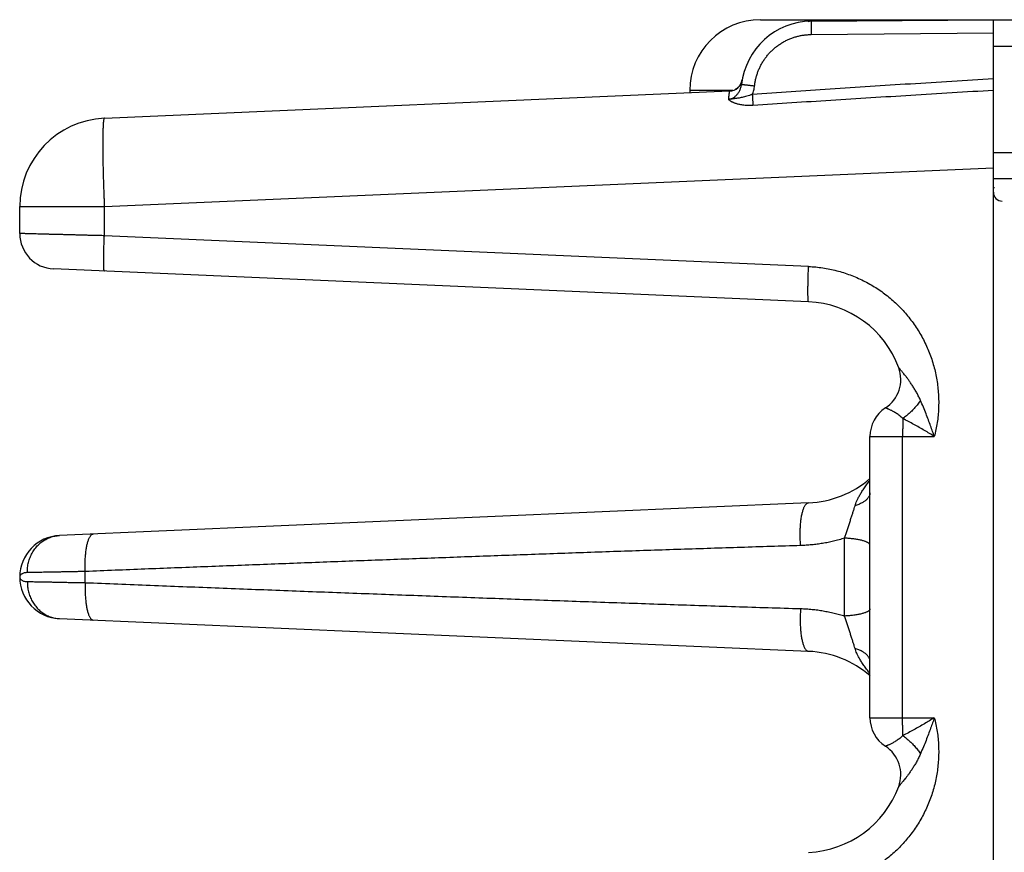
# Model space of a CAD drawing. Header units: inches. Extents: x 0 to 34, y 0 to 22.
# Tile 31 of 120: x 15.4 to 16.5, y 8.3 to 9.3. Entities that reach past the tile are written whole.
import ezdxf

# ---------------------------------------------------------------- set-up
doc = ezdxf.new("R2010")
doc.units = ezdxf.units.IN
doc.header["$LTSCALE"] = 1.87
doc.header["$MEASUREMENT"] = 0
doc.layers.get('0').update_dxf_attribs({"linetype": 'CONTINUOUS'})

msp = doc.modelspace()

# ---------------------------------------------------------------- linework, layer by layer
at = {"color": 7, "linetype": 'CONTINUOUS'}
for p, q in [((16.2555, 9.2669), (18.2047, 9.2669)), ((16.3129, 9.2651), (16.5186, 9.2669)), ((16.5186, 5.7169), (16.5186, 9.2669)), ((16.3129, 9.2501), (16.5186, 9.2519)), ((16.5186, 9.2369), (16.5426, 9.2369)), ((16.2347, 9.1986), (16.2347, 9.1988)), ((16.2347, 9.1986), (16.2347, 9.1983)), ((15.5142, 9.1555), (16.2206, 9.1864)), ((16.1755, 9.1869), (16.1755, 9.1844)), ((16.2241, 9.1869), (16.1755, 9.1869)), ((16.5186, 9.1169), (16.5426, 9.1169)), ((15.5142, 9.0556), (16.5186, 9.0995)), ((16.5426, 9.0869), (16.5186, 9.0869)), ((16.52, 9.0769), (16.5186, 9.0769)), ((15.4186, 9.0252), (15.4186, 9.0556)), ((15.4186, 9.0556), (15.5142, 9.0556)), ((15.5142, 9.0227), (15.5142, 9.0556)), ((16.3098, 8.988), (15.5142, 9.0227)), ((16.3098, 8.948), (15.4568, 8.9852)), ((16.3792, 8.478), (16.3792, 8.7958)), ((16.3792, 8.7958), (16.4519, 8.7958)), ((16.4161, 8.478), (16.4161, 8.7958)), ((16.3098, 8.7208), (15.4635, 8.6839)), ((15.4186, 8.6369), (15.4186, 8.6369)), ((15.4927, 8.6306), (15.4927, 8.6432)), ((15.4635, 8.59), (16.3098, 8.553)), ((16.3792, 8.478), (16.4519, 8.478))]:
    msp.add_line(p, q, dxfattribs=at)
msp.add_lwpolyline([(16.2347, 9.1983), (16.2346, 9.1983), (16.2346, 9.1981), (16.2346, 9.198), (16.2345, 9.1978), (16.2345, 9.1976), (16.2344, 9.1974), (16.2344, 9.1972), (16.2343, 9.1969), (16.2342, 9.1967), (16.2342, 9.1965), (16.2341, 9.1962), (16.234, 9.196), (16.2339, 9.1957), (16.2338, 9.1955), (16.2337, 9.1952), (16.2335, 9.195), (16.2334, 9.1947), (16.2333, 9.1944), (16.2332, 9.1942), (16.233, 9.1939), (16.2329, 9.1937), (16.2327, 9.1934), (16.2325, 9.1932), (16.2324, 9.1929), (16.2322, 9.1926), (16.232, 9.1924), (16.2318, 9.1921), (16.2316, 9.1919), (16.2314, 9.1916), (16.2312, 9.1914), (16.2309, 9.1911), (16.2307, 9.1909), (16.2305, 9.1906), (16.2302, 9.1903), (16.2299, 9.1901), (16.2296, 9.1898), (16.2293, 9.1896), (16.229, 9.1893), (16.2287, 9.1891), (16.2283, 9.1889), (16.2279, 9.1886), (16.2276, 9.1884), (16.2272, 9.1882), (16.2268, 9.188), (16.2264, 9.1878)], dxfattribs=at)
for centre, radius, start, end in [((16.2555, 9.1869), 0.08, 90, 180), ((16.3136, 9.1851), 0.08, 90.5, 173.7571), ((16.22, 9.2013), 0.015, 272.5, 350.1932), ((15.5186, 9.0556), 0.1, 92.5, 180), ((16.5286, 9.0718), 0.01, 180, 269.5), ((15.4586, 9.0252), 0.04, 180, 267.499), ((16.3049, 8.8344), 0.1137, 20.1643, 87.5), ((16.3754, 8.8603), 0.0386, 303.3294, 20.1661), ((16.4178, 8.7958), 0.0386, 123.3294, 180), ((16.3049, 8.8344), 0.1137, 272.5, 310.8202), ((15.4656, 8.6369), 0.047, 92.5, 267.5), ((16.3049, 8.4394), 0.1137, 49.1566, 87.5), ((16.4178, 8.478), 0.0386, 180, 236.6706), ((16.3754, 8.4135), 0.0386, 339.8339, 56.6706), ((16.3049, 8.4394), 0.1137, 272.5, 339.8357)]:
    msp.add_arc(centre, radius, start, end, dxfattribs=at)
for points, knots in [([(16.3128, 9.2657), (16.3142, 9.266), (16.3172, 9.2664), (16.3218, 9.2668), (16.3251, 9.2669), (16.3267, 9.2669)], [0, 0, 0, 0, 0.30395, 0.652156, 1, 1, 1, 1]), ([(16.3093, 9.265), (16.3102, 9.2652), (16.3114, 9.2655), (16.3126, 9.2657), (16.3128, 9.2657)], [0, 0, 0, 0, 0.827574, 1, 1, 1, 1]), ([(16.3129, 9.2651), (16.3129, 9.2651), (16.3129, 9.265), (16.3128, 9.2648), (16.3128, 9.2645), (16.3128, 9.2641), (16.3128, 9.2635), (16.3128, 9.2628), (16.3128, 9.2621), (16.3128, 9.2612), (16.3128, 9.2602), (16.3128, 9.2591), (16.3128, 9.258), (16.3128, 9.2568), (16.3128, 9.2555), (16.3128, 9.2542), (16.3129, 9.2529), (16.3129, 9.2515), (16.3129, 9.2506), (16.3129, 9.2501)], [0, 0, 0, 0, 0.00434, 0.017124, 0.038283, 0.067641, 0.104951, 0.149895, 0.20209, 0.261092, 0.326397, 0.397449, 0.47364, 0.554323, 0.638807, 0.726374, 0.816275, 0.907744, 1, 1, 1, 1]), ([(16.2488, 9.1922), (16.249, 9.1935), (16.2494, 9.1962), (16.2502, 9.2003), (16.2513, 9.2042), (16.2526, 9.2081), (16.2542, 9.2119), (16.256, 9.2156), (16.258, 9.2192), (16.2603, 9.2226), (16.2627, 9.2259), (16.2654, 9.229), (16.2683, 9.2319), (16.2713, 9.2347), (16.2746, 9.2373), (16.2779, 9.2396), (16.2814, 9.2418), (16.2851, 9.2437), (16.2888, 9.2453), (16.2927, 9.2468), (16.2966, 9.248), (16.3006, 9.2489), (16.3047, 9.2496), (16.3088, 9.25), (16.3115, 9.2501), (16.3129, 9.2501)], [0, 0, 0, 0, 0.043178, 0.086516, 0.12997, 0.173494, 0.217042, 0.260568, 0.304065, 0.34755, 0.39104, 0.434545, 0.478059, 0.521577, 0.565094, 0.608605, 0.652104, 0.695592, 0.739093, 0.782633, 0.82622, 0.869808, 0.913339, 0.956755, 1, 1, 1, 1]), ([(16.5186, 9.2002), (16.4873, 9.1982), (16.4258, 9.1943), (16.335, 9.1884), (16.2755, 9.1844), (16.2462, 9.1824)], [0, 0, 0, 0, 0.344185, 0.677474, 1, 1, 1, 1]), ([(16.2196, 9.177), (16.22, 9.177), (16.2207, 9.1771), (16.2217, 9.1773), (16.2227, 9.1777), (16.2238, 9.1781), (16.2249, 9.1787), (16.226, 9.1794), (16.2271, 9.1803), (16.2282, 9.1814), (16.2293, 9.1826), (16.2303, 9.1839), (16.2313, 9.1854), (16.2321, 9.187), (16.2328, 9.1887), (16.2334, 9.1904), (16.2338, 9.1921), (16.234, 9.1933), (16.234, 9.1938)], [0, 0, 0, 0, 0.042676, 0.086811, 0.132912, 0.181564, 0.233325, 0.288722, 0.34822, 0.412088, 0.479959, 0.551228, 0.625256, 0.701087, 0.777611, 0.85369, 0.928196, 1, 1, 1, 1]), ([(16.234, 9.1938), (16.2341, 9.1938), (16.2341, 9.1938), (16.2343, 9.1938), (16.2346, 9.1938), (16.2351, 9.1937), (16.2356, 9.1936), (16.2363, 9.1936), (16.2371, 9.1935), (16.2379, 9.1934), (16.2389, 9.1933), (16.2399, 9.1932), (16.2411, 9.193), (16.2422, 9.1929), (16.2435, 9.1928), (16.2448, 9.1926), (16.2461, 9.1925), (16.2475, 9.1923), (16.2484, 9.1922), (16.2488, 9.1922)], [0, 0, 0, 0, 0.004263, 0.017, 0.038104, 0.067399, 0.104636, 0.149499, 0.201612, 0.260536, 0.325771, 0.396769, 0.472929, 0.55361, 0.638131, 0.725779, 0.815815, 0.90748, 1, 1, 1, 1]), ([(16.2462, 9.1824), (16.2466, 9.1832), (16.2472, 9.1848), (16.2479, 9.1872), (16.2485, 9.1897), (16.2487, 9.1913), (16.2488, 9.1922)], [0, 0, 0, 0, 0.248879, 0.498035, 0.748159, 1, 1, 1, 1]), ([(16.2196, 9.177), (16.2197, 9.1777), (16.2198, 9.1791), (16.22, 9.181), (16.2201, 9.1826), (16.2203, 9.1839), (16.2205, 9.1849), (16.2206, 9.1857), (16.2206, 9.186), (16.2207, 9.1864), (16.2206, 9.1864)], [0, 0, 0, 0, 0.23314, 0.436568, 0.609518, 0.751231, 0.861144, 0.938997, 0.985029, 1, 1, 1, 1]), ([(16.2462, 9.1824), (16.2452, 9.182), (16.2431, 9.1812), (16.2402, 9.1803), (16.2374, 9.1796), (16.2349, 9.179), (16.2326, 9.1786), (16.2305, 9.1782), (16.2285, 9.1779), (16.2267, 9.1777), (16.2249, 9.1774), (16.2225, 9.1772), (16.2208, 9.177), (16.2196, 9.177)], [0, 0, 0, 0, 0.12613, 0.239829, 0.34221, 0.435488, 0.521591, 0.600511, 0.672855, 0.74036, 0.804963, 0.873457, 1, 1, 1, 1]), ([(16.2462, 9.1824), (16.2463, 9.182), (16.2463, 9.1811), (16.2464, 9.1798), (16.2465, 9.1785), (16.2466, 9.1773), (16.2466, 9.176), (16.2467, 9.1749), (16.2468, 9.1738), (16.2468, 9.1727), (16.2469, 9.1718), (16.247, 9.1709), (16.247, 9.1703), (16.247, 9.1701)], [0, 0, 0, 0, 0.106816, 0.212823, 0.317167, 0.419035, 0.517632, 0.612191, 0.701972, 0.786276, 0.864447, 0.935873, 1, 1, 1, 1]), ([(16.5186, 9.187), (16.4875, 9.1851), (16.4262, 9.1814), (16.3357, 9.1757), (16.2763, 9.1719), (16.247, 9.1701)], [0, 0, 0, 0, 0.343329, 0.676748, 1, 1, 1, 1]), ([(16.247, 9.1701), (16.2461, 9.17), (16.2444, 9.1699), (16.2418, 9.1699), (16.2393, 9.17), (16.2368, 9.1702), (16.2345, 9.1705), (16.2324, 9.1709), (16.2304, 9.1713), (16.2287, 9.1718), (16.2273, 9.1722), (16.2261, 9.1727), (16.225, 9.1731), (16.2242, 9.1735), (16.2234, 9.1738), (16.2228, 9.1742), (16.2222, 9.1745), (16.2218, 9.1748), (16.2214, 9.175), (16.2211, 9.1753), (16.2208, 9.1755), (16.2206, 9.1757), (16.2204, 9.1759), (16.2202, 9.1761), (16.2201, 9.1762), (16.2199, 9.1764), (16.2198, 9.1765), (16.2198, 9.1767), (16.2197, 9.1768), (16.2197, 9.1769), (16.2196, 9.177), (16.2196, 9.177)], [0, 0, 0, 0, 0.091009, 0.179936, 0.266406, 0.350067, 0.4303, 0.505669, 0.574434, 0.634757, 0.686511, 0.730758, 0.768627, 0.801216, 0.829361, 0.85369, 0.874787, 0.893155, 0.909221, 0.923283, 0.935517, 0.946127, 0.955367, 0.963557, 0.970909, 0.977544, 0.983518, 0.988812, 0.993379, 0.997156, 1, 1, 1, 1]), ([(15.5142, 9.1555), (15.5141, 9.1555), (15.5139, 9.1553), (15.5137, 9.1547), (15.5135, 9.1539), (15.5133, 9.1527), (15.5131, 9.1512), (15.513, 9.1493), (15.5128, 9.1472), (15.5127, 9.1447), (15.5126, 9.1419), (15.5125, 9.1389), (15.5125, 9.1356), (15.5124, 9.1319), (15.5124, 9.1281), (15.5124, 9.124), (15.5124, 9.1196), (15.5125, 9.1151), (15.5125, 9.1103), (15.5126, 9.1054), (15.5127, 9.1003), (15.5128, 9.095), (15.513, 9.0896), (15.5131, 9.0841), (15.5133, 9.0785), (15.5135, 9.0728), (15.5137, 9.0671), (15.514, 9.0614), (15.5141, 9.0575), (15.5142, 9.0556)], [0, 0, 0, 0, 0.00304, 0.00869, 0.017464, 0.029457, 0.044673, 0.063083, 0.084635, 0.109264, 0.136892, 0.167429, 0.200776, 0.236824, 0.275452, 0.316525, 0.359901, 0.405432, 0.452966, 0.502346, 0.553424, 0.606054, 0.660028, 0.715108, 0.771069, 0.827705, 0.884838, 0.942312, 1, 1, 1, 1]), ([(15.5142, 9.0227), (15.5123, 9.0228), (15.5086, 9.0229), (15.503, 9.023), (15.4974, 9.0231), (15.4919, 9.0233), (15.4865, 9.0234), (15.4812, 9.0236), (15.476, 9.0237), (15.471, 9.0238), (15.4661, 9.024), (15.4614, 9.0241), (15.4568, 9.0242), (15.4525, 9.0243), (15.4484, 9.0244), (15.4445, 9.0245), (15.4408, 9.0246), (15.4374, 9.0247), (15.4342, 9.0248), (15.4313, 9.0249), (15.4287, 9.0249), (15.4264, 9.025), (15.4244, 9.0251), (15.4226, 9.0251), (15.4212, 9.0251), (15.4201, 9.0252), (15.4193, 9.0252), (15.4188, 9.0252), (15.4186, 9.0252), (15.4186, 9.0252)], [0, 0, 0, 0, 0.059039, 0.117765, 0.175973, 0.233468, 0.290064, 0.345579, 0.399836, 0.452659, 0.503876, 0.553315, 0.600813, 0.646216, 0.689383, 0.730189, 0.768515, 0.804247, 0.837275, 0.867493, 0.894803, 0.919118, 0.940358, 0.958452, 0.973341, 0.984975, 0.993314, 0.998327, 1, 1, 1, 1]), ([(15.5142, 8.9827), (15.5142, 8.9827), (15.514, 8.9829), (15.514, 8.9832), (15.5139, 8.9837), (15.5138, 8.9844), (15.5137, 8.9853), (15.5136, 8.9864), (15.5136, 8.9877), (15.5135, 8.9892), (15.5135, 8.9908), (15.5135, 8.9926), (15.5135, 8.9945), (15.5135, 8.9966), (15.5135, 8.9988), (15.5135, 9.0012), (15.5136, 9.0036), (15.5136, 9.0061), (15.5137, 9.0088), (15.5138, 9.0115), (15.5139, 9.0142), (15.514, 9.017), (15.5141, 9.0199), (15.5142, 9.0218), (15.5142, 9.0227)], [0, 0, 0, 0, 0.004006, 0.012207, 0.025193, 0.043029, 0.065672, 0.093029, 0.124973, 0.16135, 0.20198, 0.246661, 0.295167, 0.347255, 0.402662, 0.461107, 0.522294, 0.585914, 0.651644, 0.719151, 0.788092, 0.858118, 0.928874, 1, 1, 1, 1]), ([(16.3098, 8.948), (16.3098, 8.948), (16.3097, 8.9482), (16.3096, 8.9485), (16.3095, 8.949), (16.3094, 8.9497), (16.3093, 8.9506), (16.3093, 8.9517), (16.3092, 8.953), (16.3092, 8.9544), (16.3091, 8.9561), (16.3091, 8.9578), (16.3091, 8.9598), (16.3091, 8.9619), (16.3091, 8.9641), (16.3092, 8.9664), (16.3092, 8.9689), (16.3093, 8.9714), (16.3093, 8.974), (16.3094, 8.9767), (16.3095, 8.9795), (16.3096, 8.9823), (16.3097, 8.9851), (16.3098, 8.987), (16.3098, 8.988)], [0, 0, 0, 0, 0.004006, 0.012207, 0.025193, 0.04303, 0.065673, 0.09303, 0.124974, 0.161351, 0.201982, 0.246662, 0.295169, 0.347256, 0.402663, 0.461108, 0.522295, 0.585915, 0.651645, 0.719152, 0.788093, 0.858119, 0.928874, 1, 1, 1, 1]), ([(16.3098, 8.988), (16.3125, 8.9878), (16.3179, 8.9875), (16.3258, 8.9865), (16.3338, 8.9851), (16.3416, 8.9833), (16.3494, 8.9811), (16.357, 8.9784), (16.3645, 8.9754), (16.3718, 8.972), (16.3789, 8.9682), (16.3858, 8.9641), (16.3925, 8.9596), (16.3989, 8.9547), (16.4051, 8.9495), (16.411, 8.944), (16.4166, 8.9382), (16.4218, 8.9321), (16.4268, 8.9258), (16.4314, 8.9192), (16.4357, 8.9124), (16.4396, 8.9053), (16.4431, 8.8981), (16.4462, 8.8906), (16.449, 8.8831), (16.4513, 8.8754), (16.4533, 8.8676), (16.4548, 8.8597), (16.4559, 8.8517), (16.4566, 8.8437), (16.4569, 8.8356), (16.4567, 8.8276), (16.4562, 8.8195), (16.4552, 8.8115), (16.4538, 8.8036), (16.4526, 8.7984), (16.4519, 8.7958)], [0, 0, 0, 0, 0.029336, 0.05874, 0.088185, 0.117643, 0.14709, 0.176524, 0.205955, 0.235385, 0.264808, 0.294229, 0.323659, 0.3531, 0.382533, 0.41195, 0.441368, 0.470797, 0.500225, 0.529643, 0.559056, 0.588471, 0.61789, 0.647307, 0.67672, 0.706127, 0.735534, 0.764948, 0.794364, 0.823768, 0.853161, 0.88257, 0.911998, 0.941407, 0.970755, 1, 1, 1, 1]), ([(16.4363, 8.8365), (16.4357, 8.8379), (16.4344, 8.8408), (16.4322, 8.845), (16.4299, 8.849), (16.4275, 8.8528), (16.4252, 8.8563), (16.423, 8.8594), (16.421, 8.8622), (16.4192, 8.8645), (16.4176, 8.8665), (16.4162, 8.8681), (16.4151, 8.8695), (16.4142, 8.8705), (16.4135, 8.8714), (16.4129, 8.8721), (16.4124, 8.8726), (16.4121, 8.873), (16.4118, 8.8733), (16.4117, 8.8735), (16.4116, 8.8736), (16.4116, 8.8736)], [0, 0, 0, 0, 0.105864, 0.211867, 0.316097, 0.416378, 0.510447, 0.59637, 0.672824, 0.739217, 0.795421, 0.842265, 0.88085, 0.912208, 0.937387, 0.957359, 0.972952, 0.984657, 0.992804, 0.997822, 1, 1, 1, 1]), ([(16.4363, 8.8365), (16.4359, 8.8358), (16.4349, 8.8344), (16.4333, 8.8324), (16.4317, 8.8304), (16.4299, 8.8284), (16.4282, 8.8264), (16.4263, 8.8245), (16.4244, 8.8227), (16.4224, 8.8209), (16.4204, 8.8192), (16.4184, 8.8176), (16.417, 8.8165), (16.4163, 8.816)], [0, 0, 0, 0, 0.087471, 0.176684, 0.267301, 0.358973, 0.451345, 0.544054, 0.636738, 0.729032, 0.820576, 0.911014, 1, 1, 1, 1]), ([(16.4519, 8.7958), (16.4512, 8.7977), (16.4499, 8.8017), (16.4476, 8.8079), (16.4452, 8.8146), (16.4425, 8.8217), (16.4395, 8.829), (16.4374, 8.834), (16.4363, 8.8365)], [0, 0, 0, 0, 0.138837, 0.290856, 0.454525, 0.628328, 0.810685, 1, 1, 1, 1]), ([(16.4163, 8.816), (16.4158, 8.8166), (16.4146, 8.8177), (16.4128, 8.8192), (16.4109, 8.8207), (16.4091, 8.8219), (16.4072, 8.8231), (16.4055, 8.8241), (16.4039, 8.825), (16.4024, 8.8257), (16.401, 8.8263), (16.3999, 8.8268), (16.3989, 8.8272), (16.3981, 8.8275), (16.3974, 8.8278), (16.397, 8.8279), (16.3967, 8.828), (16.3966, 8.8281), (16.3966, 8.8281)], [0, 0, 0, 0, 0.103594, 0.206658, 0.307681, 0.405134, 0.497602, 0.583904, 0.663102, 0.734477, 0.797535, 0.851991, 0.89775, 0.934856, 0.963488, 0.983802, 0.995927, 1, 1, 1, 1]), ([(16.4163, 8.816), (16.4163, 8.8152), (16.4163, 8.8137), (16.4162, 8.8113), (16.4162, 8.8088), (16.4162, 8.8063), (16.4161, 8.8037), (16.4161, 8.8011), (16.4161, 8.7985), (16.4161, 8.7967), (16.4161, 8.7958)], [0, 0, 0, 0, 0.11516, 0.234039, 0.356168, 0.481175, 0.608704, 0.738121, 0.868756, 1, 1, 1, 1]), ([(16.4519, 8.7958), (16.4501, 8.797), (16.4464, 8.7993), (16.4408, 8.8027), (16.4349, 8.8061), (16.4288, 8.8095), (16.4226, 8.8128), (16.4185, 8.815), (16.4163, 8.816)], [0, 0, 0, 0, 0.155813, 0.31796, 0.485, 0.655408, 0.827601, 1, 1, 1, 1]), ([(16.3623, 8.7176), (16.3626, 8.7184), (16.3632, 8.7203), (16.3644, 8.7232), (16.3659, 8.7264), (16.3679, 8.7299), (16.3702, 8.7337), (16.373, 8.7379), (16.376, 8.7421), (16.3782, 8.7449), (16.3792, 8.7462)], [0, 0, 0, 0, 0.082932, 0.176462, 0.281974, 0.400744, 0.533944, 0.683158, 0.850109, 1, 1, 1, 1]), ([(16.3792, 8.7322), (16.3792, 8.7318), (16.3791, 8.731), (16.3789, 8.7298), (16.3784, 8.7285), (16.3777, 8.7273), (16.3769, 8.7262), (16.3759, 8.725), (16.3747, 8.7239), (16.3734, 8.7228), (16.3719, 8.7218), (16.3702, 8.7208), (16.3684, 8.7199), (16.3665, 8.7191), (16.3645, 8.7183), (16.363, 8.7178), (16.3623, 8.7176)], [0, 0, 0, 0, 0.052037, 0.104995, 0.159733, 0.216997, 0.277393, 0.341385, 0.409298, 0.481335, 0.557593, 0.63808, 0.722726, 0.811395, 0.903899, 1, 1, 1, 1]), ([(16.3008, 8.6725), (16.3008, 8.6735), (16.3006, 8.6755), (16.3005, 8.6785), (16.3004, 8.6814), (16.3003, 8.6844), (16.3003, 8.6874), (16.3004, 8.6903), (16.3005, 8.6931), (16.3007, 8.6959), (16.3009, 8.6986), (16.3012, 8.7011), (16.3016, 8.7036), (16.302, 8.706), (16.3024, 8.7082), (16.3029, 8.7102), (16.3034, 8.7121), (16.304, 8.7139), (16.3046, 8.7154), (16.3053, 8.7168), (16.306, 8.718), (16.3067, 8.719), (16.3074, 8.7198), (16.3082, 8.7203), (16.309, 8.7207), (16.3096, 8.7208), (16.3098, 8.7208)], [0, 0, 0, 0, 0.057988, 0.116265, 0.174556, 0.232583, 0.290071, 0.346749, 0.40235, 0.456613, 0.509289, 0.560137, 0.608928, 0.655451, 0.699509, 0.740928, 0.779554, 0.815266, 0.847975, 0.877636, 0.904262, 0.927946, 0.948891, 0.967459, 0.984224, 1, 1, 1, 1]), ([(16.3506, 8.6809), (16.351, 8.6824), (16.352, 8.6852), (16.3534, 8.6897), (16.3548, 8.6941), (16.3563, 8.6986), (16.3577, 8.703), (16.359, 8.7071), (16.3603, 8.7109), (16.3614, 8.7144), (16.362, 8.7166), (16.3623, 8.7176)], [0, 0, 0, 0, 0.115625, 0.236675, 0.360326, 0.483682, 0.603755, 0.717779, 0.823389, 0.918184, 1, 1, 1, 1]), ([(15.4272, 8.642), (15.4272, 8.6429), (15.4272, 8.6449), (15.4274, 8.6478), (15.4279, 8.6507), (15.4285, 8.6535), (15.4293, 8.6563), (15.4303, 8.659), (15.4314, 8.6616), (15.4327, 8.6641), (15.4342, 8.6666), (15.4358, 8.6689), (15.4375, 8.671), (15.4394, 8.6731), (15.4414, 8.675), (15.4436, 8.6767), (15.4458, 8.6782), (15.4482, 8.6796), (15.4506, 8.6808), (15.4531, 8.6818), (15.4556, 8.6827), (15.4582, 8.6833), (15.4609, 8.6837), (15.4626, 8.6838), (15.4635, 8.6839)], [0, 0, 0, 0, 0.047505, 0.094953, 0.142307, 0.189532, 0.236595, 0.283465, 0.330117, 0.376527, 0.422678, 0.468554, 0.514149, 0.559458, 0.604484, 0.649235, 0.693725, 0.737973, 0.782002, 0.825841, 0.869523, 0.913084, 0.956563, 1, 1, 1, 1]), ([(15.4927, 8.6432), (15.4926, 8.6442), (15.4926, 8.6462), (15.4925, 8.6492), (15.4925, 8.6521), (15.4926, 8.655), (15.4927, 8.6579), (15.4929, 8.6606), (15.4931, 8.6633), (15.4934, 8.6659), (15.4937, 8.6684), (15.4941, 8.6707), (15.4945, 8.6729), (15.495, 8.675), (15.4955, 8.6769), (15.4961, 8.6786), (15.4967, 8.6802), (15.4973, 8.6815), (15.498, 8.6827), (15.4987, 8.6837), (15.4994, 8.6845), (15.5001, 8.6851), (15.5009, 8.6854), (15.5014, 8.6855), (15.5017, 8.6855)], [0, 0, 0, 0, 0.066234, 0.132164, 0.197476, 0.26186, 0.325012, 0.386635, 0.446443, 0.50416, 0.559527, 0.612298, 0.66225, 0.709181, 0.752915, 0.793307, 0.830253, 0.863697, 0.893646, 0.920197, 0.943573, 0.964179, 0.982672, 1, 1, 1, 1]), ([(16.3506, 8.6809), (16.3485, 8.6803), (16.3443, 8.679), (16.338, 8.6774), (16.3319, 8.6761), (16.3257, 8.6749), (16.3195, 8.674), (16.3133, 8.6733), (16.3071, 8.6728), (16.3029, 8.6726), (16.3008, 8.6725)], [0, 0, 0, 0, 0.131104, 0.258465, 0.383255, 0.506673, 0.629798, 0.752986, 0.876349, 1, 1, 1, 1]), ([(16.3792, 8.6729), (16.3792, 8.6731), (16.3791, 8.6736), (16.3788, 8.6742), (16.3783, 8.6748), (16.3775, 8.6754), (16.3766, 8.6759), (16.3755, 8.6765), (16.3743, 8.677), (16.3728, 8.6775), (16.3712, 8.678), (16.3694, 8.6785), (16.3675, 8.6789), (16.3654, 8.6793), (16.3632, 8.6797), (16.3608, 8.68), (16.3584, 8.6803), (16.3559, 8.6806), (16.3533, 8.6808), (16.3515, 8.6809), (16.3506, 8.6809)], [0, 0, 0, 0, 0.019832, 0.041669, 0.067009, 0.096769, 0.131443, 0.171259, 0.216279, 0.26645, 0.321643, 0.381667, 0.446282, 0.515209, 0.588136, 0.664722, 0.7446, 0.827378, 0.912649, 1, 1, 1, 1]), ([(16.3506, 8.5929), (16.3506, 8.5961), (16.3506, 8.6026), (16.3506, 8.6123), (16.3506, 8.6222), (16.3506, 8.632), (16.3506, 8.6418), (16.3506, 8.6517), (16.3506, 8.6615), (16.3506, 8.6712), (16.3506, 8.6777), (16.3506, 8.6809)], [0, 0, 0, 0, 0.109886, 0.220694, 0.332148, 0.443993, 0.555968, 0.667814, 0.779273, 0.890087, 1, 1, 1, 1]), ([(16.3008, 8.6725), (16.2783, 8.6718), (16.2332, 8.6704), (16.1656, 8.6682), (16.0978, 8.666), (16.0303, 8.6636), (15.9631, 8.6612), (15.8959, 8.6587), (15.8286, 8.6562), (15.7614, 8.6537), (15.6942, 8.6511), (15.6271, 8.6485), (15.5599, 8.6459), (15.5151, 8.6441), (15.4927, 8.6432)], [0, 0, 0, 0, 0.083527, 0.167379, 0.251248, 0.334827, 0.417953, 0.500987, 0.58426, 0.667562, 0.750654, 0.833636, 0.916691, 1, 1, 1, 1]), ([(15.4272, 8.642), (15.4266, 8.642), (15.4255, 8.6419), (15.4238, 8.6416), (15.4223, 8.6411), (15.421, 8.6405), (15.42, 8.6397), (15.4192, 8.6389), (15.4187, 8.6379), (15.4186, 8.6372), (15.4186, 8.6369)], [0, 0, 0, 0, 0.159338, 0.312942, 0.45712, 0.589153, 0.707888, 0.814032, 0.909939, 1, 1, 1, 1]), ([(15.4186, 8.6369), (15.4186, 8.6366), (15.4187, 8.6359), (15.4192, 8.635), (15.42, 8.6341), (15.421, 8.6333), (15.4223, 8.6327), (15.4238, 8.6322), (15.4255, 8.6319), (15.4266, 8.6319), (15.4272, 8.6319)], [0, 0, 0, 0, 0.090084, 0.185813, 0.291783, 0.410499, 0.542757, 0.687096, 0.840744, 1, 1, 1, 1]), ([(15.4927, 8.6432), (15.4909, 8.6432), (15.4874, 8.6431), (15.4821, 8.643), (15.477, 8.6429), (15.472, 8.6428), (15.4672, 8.6427), (15.4625, 8.6426), (15.458, 8.6425), (15.4536, 8.6424), (15.4495, 8.6424), (15.4456, 8.6423), (15.4419, 8.6422), (15.4385, 8.6422), (15.4353, 8.6421), (15.4323, 8.6421), (15.4297, 8.642), (15.428, 8.642), (15.4272, 8.642)], [0, 0, 0, 0, 0.081529, 0.161604, 0.239954, 0.316319, 0.390458, 0.462144, 0.531155, 0.597278, 0.660311, 0.720056, 0.776329, 0.828958, 0.877782, 0.922653, 0.963433, 1, 1, 1, 1]), ([(15.4272, 8.6319), (15.4272, 8.6309), (15.4272, 8.6289), (15.4274, 8.626), (15.4279, 8.6232), (15.4285, 8.6203), (15.4293, 8.6176), (15.4303, 8.6149), (15.4314, 8.6122), (15.4327, 8.6097), (15.4342, 8.6073), (15.4358, 8.605), (15.4375, 8.6028), (15.4394, 8.6008), (15.4414, 8.5989), (15.4436, 8.5971), (15.4458, 8.5956), (15.4482, 8.5942), (15.4506, 8.593), (15.4531, 8.592), (15.4556, 8.5912), (15.4582, 8.5906), (15.4609, 8.5901), (15.4626, 8.59), (15.4635, 8.59)], [0, 0, 0, 0, 0.047505, 0.094954, 0.142308, 0.189533, 0.236596, 0.283467, 0.330119, 0.376529, 0.42268, 0.468556, 0.514151, 0.55946, 0.604486, 0.649237, 0.693727, 0.737974, 0.782003, 0.825842, 0.869524, 0.913084, 0.956563, 1, 1, 1, 1]), ([(15.4272, 8.6319), (15.428, 8.6318), (15.4297, 8.6318), (15.4323, 8.6318), (15.4353, 8.6317), (15.4385, 8.6317), (15.4419, 8.6316), (15.4456, 8.6315), (15.4495, 8.6315), (15.4536, 8.6314), (15.458, 8.6313), (15.4625, 8.6312), (15.4672, 8.6311), (15.472, 8.631), (15.477, 8.6309), (15.4821, 8.6308), (15.4874, 8.6307), (15.4909, 8.6306), (15.4927, 8.6306)], [0, 0, 0, 0, 0.036567, 0.077347, 0.122218, 0.171042, 0.223671, 0.279944, 0.339689, 0.402721, 0.468845, 0.537856, 0.609541, 0.683681, 0.760045, 0.838396, 0.918471, 1, 1, 1, 1]), ([(15.4927, 8.6306), (15.4926, 8.6296), (15.4926, 8.6276), (15.4925, 8.6247), (15.4925, 8.6217), (15.4926, 8.6188), (15.4927, 8.616), (15.4929, 8.6132), (15.4931, 8.6105), (15.4934, 8.608), (15.4937, 8.6055), (15.4941, 8.6031), (15.4945, 8.6009), (15.495, 8.5989), (15.4955, 8.597), (15.4961, 8.5952), (15.4967, 8.5937), (15.4973, 8.5923), (15.498, 8.5911), (15.4987, 8.5901), (15.4994, 8.5894), (15.5001, 8.5888), (15.5009, 8.5884), (15.5014, 8.5883), (15.5017, 8.5883)], [0, 0, 0, 0, 0.066235, 0.132166, 0.19748, 0.261865, 0.325018, 0.386642, 0.44645, 0.504168, 0.559534, 0.612306, 0.662258, 0.709188, 0.752921, 0.793313, 0.830258, 0.863701, 0.893649, 0.920199, 0.943574, 0.96418, 0.982673, 1, 1, 1, 1]), ([(15.4927, 8.6306), (15.5172, 8.6296), (15.5661, 8.6277), (15.6393, 8.6248), (15.7126, 8.622), (15.7859, 8.6192), (15.8593, 8.6165), (15.9327, 8.6137), (16.0061, 8.6111), (16.0796, 8.6085), (16.1534, 8.606), (16.2271, 8.6036), (16.2763, 8.602), (16.3008, 8.6013)], [0, 0, 0, 0, 0.090892, 0.18149, 0.272044, 0.362799, 0.453759, 0.544545, 0.635193, 0.726184, 0.817533, 0.908916, 1, 1, 1, 1]), ([(16.3008, 8.6013), (16.3008, 8.6003), (16.3006, 8.5983), (16.3005, 8.5954), (16.3004, 8.5924), (16.3003, 8.5894), (16.3003, 8.5865), (16.3004, 8.5836), (16.3005, 8.5807), (16.3007, 8.578), (16.3009, 8.5753), (16.3012, 8.5727), (16.3016, 8.5702), (16.302, 8.5679), (16.3024, 8.5657), (16.3029, 8.5636), (16.3034, 8.5617), (16.304, 8.56), (16.3046, 8.5584), (16.3053, 8.557), (16.306, 8.5558), (16.3067, 8.5549), (16.3074, 8.5541), (16.3082, 8.5535), (16.309, 8.5531), (16.3096, 8.553), (16.3098, 8.553)], [0, 0, 0, 0, 0.057985, 0.11626, 0.174549, 0.232574, 0.290061, 0.346737, 0.402337, 0.4566, 0.509275, 0.560123, 0.608915, 0.655438, 0.699498, 0.740917, 0.779545, 0.815258, 0.847968, 0.87763, 0.904258, 0.927943, 0.948889, 0.967458, 0.984224, 1, 1, 1, 1]), ([(16.3008, 8.6013), (16.303, 8.6012), (16.3074, 8.601), (16.3138, 8.6005), (16.3201, 8.5998), (16.3264, 8.5988), (16.3325, 8.5976), (16.3386, 8.5963), (16.3446, 8.5947), (16.3486, 8.5935), (16.3506, 8.5929)], [0, 0, 0, 0, 0.130103, 0.257388, 0.382686, 0.506822, 0.630504, 0.753912, 0.87707, 1, 1, 1, 1]), ([(16.3792, 8.6009), (16.3792, 8.6007), (16.3791, 8.6003), (16.3788, 8.5996), (16.3783, 8.5991), (16.3775, 8.5985), (16.3766, 8.5979), (16.3755, 8.5974), (16.3743, 8.5968), (16.3728, 8.5963), (16.3712, 8.5958), (16.3694, 8.5954), (16.3675, 8.5949), (16.3654, 8.5945), (16.3632, 8.5942), (16.3608, 8.5938), (16.3584, 8.5935), (16.3559, 8.5933), (16.3533, 8.5931), (16.3515, 8.5929), (16.3506, 8.5929)], [0, 0, 0, 0, 0.019832, 0.041669, 0.06701, 0.096771, 0.131446, 0.171264, 0.216284, 0.266456, 0.321649, 0.381673, 0.446287, 0.515213, 0.588139, 0.664723, 0.7446, 0.827377, 0.912646, 1, 1, 1, 1]), ([(16.3623, 8.5563), (16.362, 8.5573), (16.3614, 8.5594), (16.3603, 8.5629), (16.359, 8.5667), (16.3577, 8.5709), (16.3563, 8.5752), (16.3548, 8.5797), (16.3534, 8.5842), (16.352, 8.5886), (16.3511, 8.5915), (16.3506, 8.5929)], [0, 0, 0, 0, 0.081451, 0.176223, 0.281997, 0.396196, 0.516301, 0.639557, 0.763101, 0.884163, 1, 1, 1, 1]), ([(16.3792, 8.5416), (16.3792, 8.542), (16.3791, 8.5428), (16.3789, 8.5441), (16.3784, 8.5453), (16.3777, 8.5465), (16.3769, 8.5477), (16.3759, 8.5488), (16.3747, 8.5499), (16.3734, 8.551), (16.3719, 8.552), (16.3702, 8.553), (16.3684, 8.5539), (16.3665, 8.5548), (16.3645, 8.5556), (16.363, 8.556), (16.3623, 8.5563)], [0, 0, 0, 0, 0.052035, 0.104992, 0.159728, 0.216991, 0.277387, 0.341378, 0.409291, 0.481328, 0.557588, 0.638076, 0.722722, 0.811393, 0.903898, 1, 1, 1, 1]), ([(16.3792, 8.5276), (16.3782, 8.5289), (16.3761, 8.5317), (16.373, 8.5359), (16.3702, 8.5401), (16.3679, 8.5439), (16.3659, 8.5474), (16.3644, 8.5506), (16.3632, 8.5535), (16.3626, 8.5554), (16.3623, 8.5563)], [0, 0, 0, 0, 0.146872, 0.314827, 0.464355, 0.597822, 0.717003, 0.822972, 0.916889, 1, 1, 1, 1]), ([(16.4519, 8.478), (16.4526, 8.4754), (16.4538, 8.4702), (16.4552, 8.4623), (16.4562, 8.4543), (16.4567, 8.4463), (16.4569, 8.4382), (16.4566, 8.4302), (16.4559, 8.4222), (16.4548, 8.4142), (16.4533, 8.4063), (16.4513, 8.3985), (16.449, 8.3908), (16.4462, 8.3832), (16.4431, 8.3758), (16.4396, 8.3685), (16.4357, 8.3615), (16.4314, 8.3546), (16.4268, 8.348), (16.4218, 8.3417), (16.4166, 8.3356), (16.411, 8.3298), (16.4051, 8.3243), (16.3989, 8.3191), (16.3925, 8.3143), (16.3858, 8.3098), (16.3789, 8.3056), (16.3718, 8.3018), (16.3645, 8.2984), (16.357, 8.2954), (16.3494, 8.2928), (16.3416, 8.2906), (16.3338, 8.2887), (16.3258, 8.2873), (16.3179, 8.2864), (16.3125, 8.286), (16.3098, 8.2859)], [0, 0, 0, 0, 0.029245, 0.058593, 0.088002, 0.117431, 0.146839, 0.176232, 0.205636, 0.235052, 0.264466, 0.293873, 0.323281, 0.352693, 0.38211, 0.411529, 0.440944, 0.470357, 0.499775, 0.529204, 0.558632, 0.58805, 0.617467, 0.6469, 0.676341, 0.705772, 0.735192, 0.764615, 0.794045, 0.823476, 0.852911, 0.882358, 0.911816, 0.94126, 0.970664, 1, 1, 1, 1]), ([(16.4163, 8.4578), (16.4163, 8.4586), (16.4163, 8.4602), (16.4162, 8.4626), (16.4162, 8.465), (16.4162, 8.4675), (16.4161, 8.4701), (16.4161, 8.4727), (16.4161, 8.4754), (16.4161, 8.4771), (16.4161, 8.478)], [0, 0, 0, 0, 0.11516, 0.234039, 0.356168, 0.481175, 0.608704, 0.738121, 0.868756, 1, 1, 1, 1]), ([(16.4519, 8.478), (16.4501, 8.4769), (16.4464, 8.4745), (16.4408, 8.4711), (16.4349, 8.4677), (16.4288, 8.4643), (16.4226, 8.461), (16.4185, 8.4589), (16.4163, 8.4578)], [0, 0, 0, 0, 0.155772, 0.317921, 0.484983, 0.655419, 0.827627, 1, 1, 1, 1]), ([(16.4519, 8.478), (16.4512, 8.4761), (16.4499, 8.4721), (16.4476, 8.4659), (16.4452, 8.4592), (16.4425, 8.4522), (16.4395, 8.4448), (16.4374, 8.4399), (16.4363, 8.4373)], [0, 0, 0, 0, 0.138728, 0.29065, 0.454257, 0.628059, 0.8105, 1, 1, 1, 1]), ([(16.4163, 8.4578), (16.4158, 8.4573), (16.4146, 8.4561), (16.4128, 8.4546), (16.4109, 8.4532), (16.4091, 8.4519), (16.4072, 8.4507), (16.4055, 8.4497), (16.4039, 8.4489), (16.4024, 8.4481), (16.401, 8.4475), (16.3999, 8.447), (16.3989, 8.4466), (16.3981, 8.4463), (16.3974, 8.4461), (16.397, 8.4459), (16.3967, 8.4458), (16.3966, 8.4458), (16.3966, 8.4458)], [0, 0, 0, 0, 0.103634, 0.206738, 0.307797, 0.405284, 0.497784, 0.584109, 0.663318, 0.734696, 0.797755, 0.852206, 0.897945, 0.935013, 0.963593, 0.983852, 0.995944, 1, 1, 1, 1]), ([(16.4163, 8.4578), (16.417, 8.4573), (16.4184, 8.4563), (16.4204, 8.4546), (16.4224, 8.4529), (16.4244, 8.4511), (16.4263, 8.4493), (16.4282, 8.4474), (16.4299, 8.4454), (16.4317, 8.4435), (16.4333, 8.4414), (16.4349, 8.4394), (16.4359, 8.438), (16.4363, 8.4373)], [0, 0, 0, 0, 0.088986, 0.179424, 0.270968, 0.363262, 0.455946, 0.548655, 0.641027, 0.732699, 0.823316, 0.912528, 1, 1, 1, 1]), ([(16.4363, 8.4373), (16.4357, 8.4359), (16.4344, 8.433), (16.4322, 8.4288), (16.4299, 8.4248), (16.4276, 8.421), (16.4252, 8.4175), (16.423, 8.4144), (16.421, 8.4117), (16.4192, 8.4093), (16.4176, 8.4073), (16.4162, 8.4057), (16.4151, 8.4044), (16.4142, 8.4033), (16.4135, 8.4024), (16.4129, 8.4017), (16.4124, 8.4012), (16.4121, 8.4008), (16.4118, 8.4005), (16.4117, 8.4003), (16.4116, 8.4003), (16.4116, 8.4002)], [0, 0, 0, 0, 0.105792, 0.211719, 0.315876, 0.41609, 0.51011, 0.596022, 0.672522, 0.739019, 0.795375, 0.842349, 0.880986, 0.91232, 0.937444, 0.957354, 0.972898, 0.984565, 0.992742, 0.997811, 1, 1, 1, 1])]:
    msp.add_open_spline(points, degree=3, knots=knots, dxfattribs=at)

doc.saveas('drawing.dxf')
